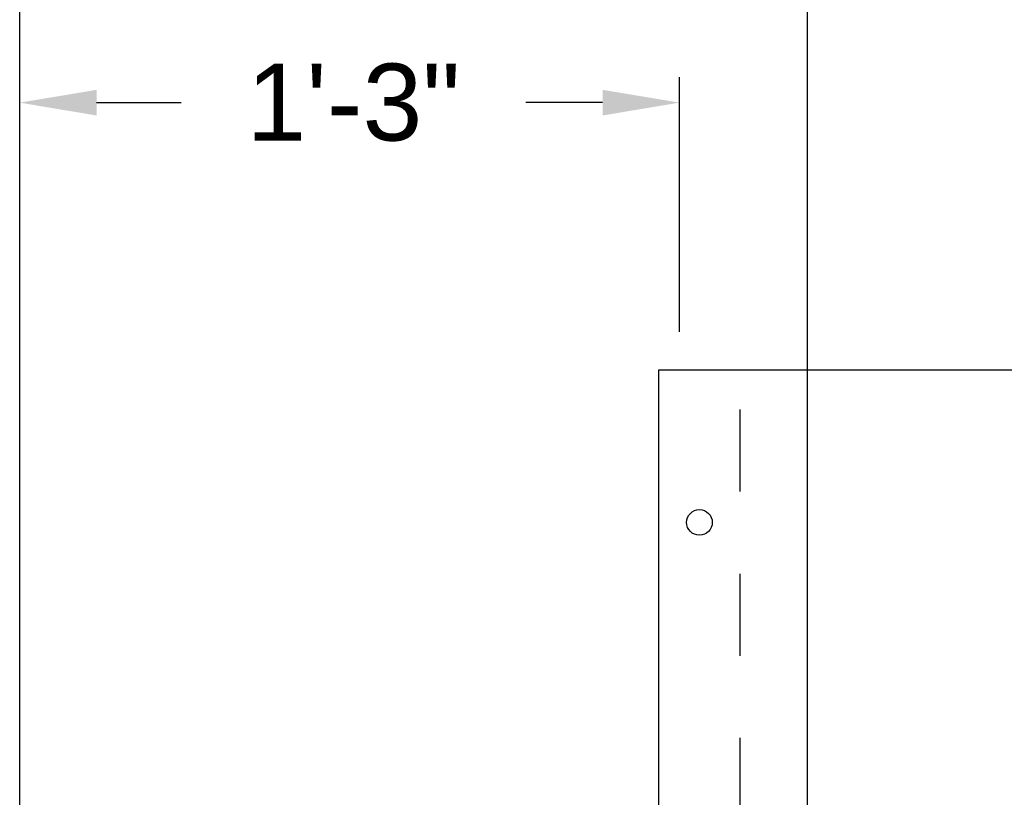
# Model space of a CAD drawing. Header units: inches. Extents: x 169.6 to 213.7, y 214.8 to 266.5.
# Tile 8 of 28: x 176 to 177.2, y 224.4 to 225.3. Entities that reach past the tile are written whole.
import ezdxf

# ---------------------------------------------------------------- set-up
doc = ezdxf.new("R2010")
doc.units = ezdxf.units.IN
doc.header["$LTSCALE"] = 0.25
doc.header["$MEASUREMENT"] = 0
doc.linetypes.add('HIDDEN', pattern=[0.375, 0.25, -0.125])
doc.layers.add('ANNOTATIONS', color=1, linetype='Continuous')
doc.layers.add('RMX OPERATOR LH', color=7, linetype='Continuous')
doc.styles.add('ARIAL', font='arial.ttf', dxfattribs={"height": 0.09375})
doc.dimstyles.new('ARIAL', dxfattribs={"dimtxt": 0.09375, "dimasz": 0.09375, "dimexe": 0.03125, "dimexo": 0.046875, "dimgap": 0.09, "dimtad": 0, "dimtih": 1, "dimtoh": 1, "dimdec": 4, "dimzin": 0, "dimdsep": 46, "dimlunit": 4, "dimtxsty": 'ARIAL', "dimcen": 0.09, "dimadec": 0, "dimazin": 0, "dimtfac": 1, "dimtdec": 4, "dimtix": 1, "dimtofl": 0, "dimtmove": 0, "dimatfit": 3, "dimfxl": 0.18, "dimfrac": 2, "dimtolj": 1, "dimtzin": 0, "dimarcsym": 0})

# ---------------------------------------------------------------- blocks, each defined once
blk = doc.blocks.new('*D30')
at = {"layer": 'ANNOTATIONS', "color": 0, "lineweight": -2, "transparency": 16777216}
for p, q in [((176.0399, 224.1491), (176.0399, 225.4853)), ((177.0004, 224.1772), (177.0004, 225.4853)), ((176.1336, 225.4541), (176.2144, 225.4541)), ((176.9066, 225.4541), (176.8532, 225.4541))]:
    blk.add_line(p, q, dxfattribs=at)
at = {"layer": 'ANNOTATIONS', "color": 0, "transparency": 16777216}
for points in [[(176.1336, 225.4697), (176.1336, 225.4384), (176.0399, 225.4541)], [(176.9066, 225.4697), (176.9066, 225.4384), (177.0004, 225.4541)]]:
    blk.add_solid(points, dxfattribs=at)
at = {"layer": 'defpoints', "color": 0, "transparency": 16777216}
for p in [(176.0399, 225.4541), (177.0004, 224.1303), (176.0399, 224.1022)]:
    blk.add_point(p, dxfattribs=at)
at = {"layer": 'ANNOTATIONS', "color": 0, "transparency": 16777216, "insert": (176.5338, 225.4541), "char_height": 0.09375, "attachment_point": 5, "style": 'ARIAL'}
blk.add_mtext('\\A1;1\'-7 3/4"', dxfattribs=at)
blk = doc.blocks.new('*D31')
at = {"layer": 'ANNOTATIONS', "color": 0, "lineweight": -2, "transparency": 16777216}
for p, q in [((176.0399, 224.192), (176.0399, 225.2377)), ((176.8441, 224.9272), (176.8441, 225.2377)), ((176.1336, 225.2065), (176.2366, 225.2065)), ((176.7504, 225.2065), (176.657, 225.2065))]:
    blk.add_line(p, q, dxfattribs=at)
at = {"layer": 'ANNOTATIONS', "color": 0, "transparency": 16777216}
for points in [[(176.1336, 225.2221), (176.1336, 225.1908), (176.0399, 225.2065)], [(176.7504, 225.2221), (176.7504, 225.1908), (176.8441, 225.2065)]]:
    blk.add_solid(points, dxfattribs=at)
at = {"layer": 'defpoints', "color": 0, "transparency": 16777216}
for p in [(176.0399, 225.2065), (176.8441, 224.8803), (176.0399, 224.1452)]:
    blk.add_point(p, dxfattribs=at)
at = {"layer": 'ANNOTATIONS', "color": 0, "transparency": 16777216, "insert": (176.4468, 225.2065), "char_height": 0.09375, "attachment_point": 5, "style": 'ARIAL'}
blk.add_mtext('\\A1;1\'-3"', dxfattribs=at)

msp = doc.modelspace()

# ---------------------------------------------------------------- linework, layer by layer
at = {"layer": 'RMX OPERATOR LH', "linetype": 'Continuous'}
for p, q in [((182.24452, 224.8803), (176.81874, 224.8803)), ((176.81874, 224.8803), (176.81874, 224.13231)), ((176.81874, 224.68599), (176.81874, 224.32662))]:
    msp.add_line(p, q, dxfattribs=at)
at = {"layer": 'RMX OPERATOR LH', "linetype": 'HIDDEN'}
msp.add_line((176.91835, 224.13231), (176.91835, 224.8803), dxfattribs=at)
msp.add_line((176.91835, 224.13231), (176.91835, 224.8803), dxfattribs=at)
at = {"layer": 'RMX OPERATOR LH', "linetype": 'Continuous'}
msp.add_circle((176.86854, 224.69481), 0.01562, dxfattribs=at)
msp.add_circle((176.86854, 224.69481), 0.01562, dxfattribs=at)

# ---------------------------------------------------------------- dimensions: what is measured, and where the dimension line sits
at = {"layer": 'ANNOTATIONS'}
for base, p1, p2, text, picture, middle in [((176.03988, 225.45407), (177.00038, 224.1303), (176.03988, 224.10225), '1\'-7 3/4"', '*D30', (176.53382, 225.45407)), ((176.03988, 225.20645), (176.84413, 224.8803), (176.03988, 224.14517), '1\'-3"', '*D31', (176.44683, 225.20645))]:
    dim = msp.add_linear_dim(base=base, p1=p1, p2=p2, angle=180, text=text, dimstyle='ARIAL', dxfattribs=at)
    dim.commit()
    dim.dimension.update_dxf_attribs({"geometry": picture, "text_midpoint": middle, "dimtype": 160})

doc.saveas('drawing.dxf')
